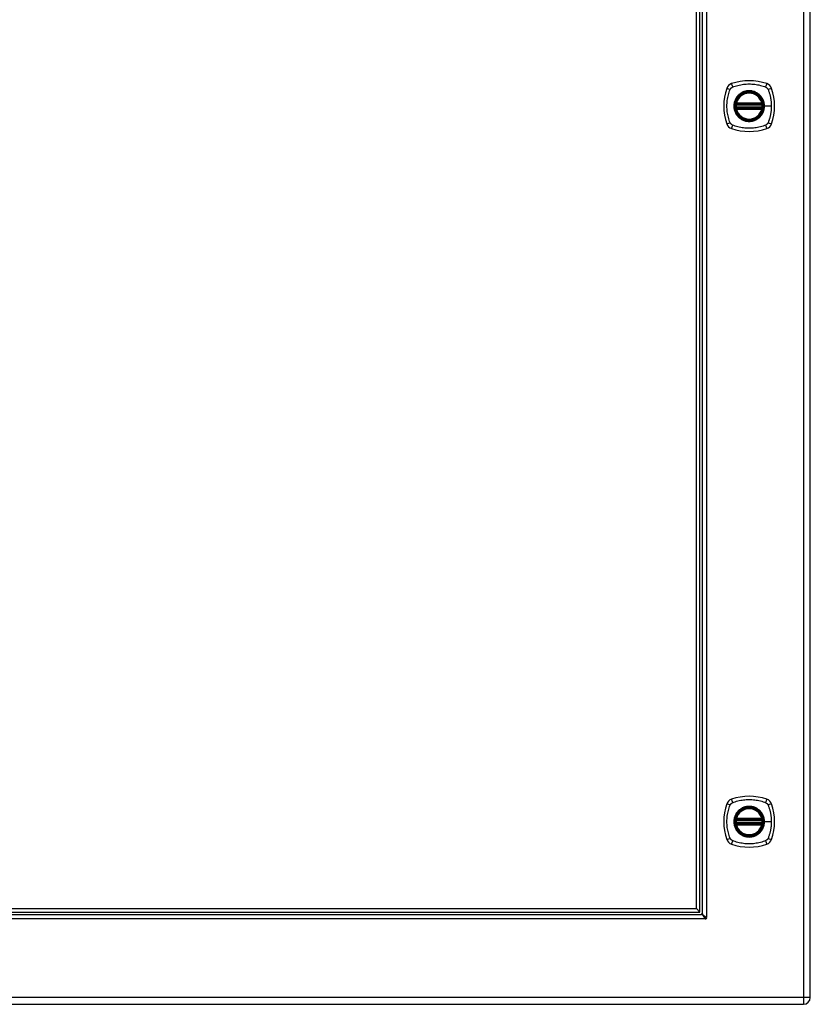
# Model space of a CAD drawing. Header units: inches. Extents: x 5 to 161, y 9 to 87.
# Tile 168 of 195: x 59 to 77, y 21 to 44. Entities that reach past the tile are written whole.
import ezdxf

# ---------------------------------------------------------------- set-up
doc = ezdxf.new("R2010")
doc.units = ezdxf.units.IN
doc.header["$MEASUREMENT"] = 0
doc.layers.add('Visible Edges(ANSI)', color=7, linetype='Continuous', lineweight=25)
doc.layers.add('Visible Tangent Edges(ANSI)', color=7, linetype='Continuous', lineweight=25)

msp = doc.modelspace()

# ---------------------------------------------------------------- linework, layer by layer
at = {"layer": 'Visible Edges(ANSI)'}
for p, q in [((77.355, 21.034), (77.355, 62.515)), ((74.784, 23.021), (74.784, 60.528)), ((74.843, 22.98), (74.843, 60.569)), ((74.705, 23.1), (74.705, 60.449)), ((75.634, 41.814), (76.228, 41.814)), ((76.228, 41.736), (75.634, 41.736)), ((75.638, 41.834), (76.223, 41.834)), ((76.223, 41.716), (75.638, 41.716)), ((75.634, 25.162), (76.228, 25.162)), ((76.228, 25.084), (75.634, 25.084)), ((75.638, 25.182), (76.223, 25.182)), ((76.223, 25.064), (75.638, 25.064)), ((49.486, 22.962), (74.825, 22.962)), ((49.527, 23.021), (74.784, 23.021)), ((49.606, 23.1), (74.705, 23.1)), ((74.705, 23.1), (74.784, 23.021)), ((47.598, 20.873), (77.194, 20.873))]:
    msp.add_line(p, q, dxfattribs=at)
at = {"layer": 'Visible Edges(ANSI)', "flags": 128}
for points in [[(75.622, 41.828), (75.622, 41.828), (75.622, 41.828), (75.622, 41.828), (75.622, 41.827), (75.622, 41.827), (75.622, 41.826), (75.622, 41.826), (75.622, 41.825), (75.622, 41.824), (75.621, 41.823), (75.621, 41.822), (75.621, 41.821), (75.621, 41.82), (75.621, 41.819), (75.621, 41.817), (75.62, 41.816), (75.62, 41.815), (75.62, 41.813), (75.62, 41.812), (75.62, 41.81), (75.62, 41.809), (75.619, 41.807), (75.619, 41.805), (75.619, 41.804)], [(75.619, 41.746), (75.619, 41.745), (75.619, 41.743), (75.62, 41.742), (75.62, 41.74), (75.62, 41.739), (75.62, 41.737), (75.62, 41.736), (75.62, 41.734), (75.621, 41.733), (75.621, 41.732), (75.621, 41.73), (75.621, 41.729), (75.621, 41.728), (75.621, 41.727), (75.622, 41.726), (75.622, 41.725), (75.622, 41.724), (75.622, 41.724), (75.622, 41.723), (75.622, 41.723), (75.622, 41.722), (75.622, 41.722), (75.622, 41.722), (75.622, 41.722)], [(76.242, 41.804), (76.242, 41.805), (76.242, 41.807), (76.242, 41.809), (76.242, 41.81), (76.242, 41.812), (76.241, 41.813), (76.241, 41.815), (76.241, 41.816), (76.241, 41.817), (76.241, 41.819), (76.241, 41.82), (76.24, 41.821), (76.24, 41.822), (76.24, 41.823), (76.24, 41.824), (76.24, 41.825), (76.24, 41.826), (76.239, 41.826), (76.239, 41.827), (76.239, 41.827), (76.239, 41.828), (76.239, 41.828), (76.239, 41.828), (76.239, 41.828)], [(76.239, 41.722), (76.239, 41.722), (76.239, 41.722), (76.239, 41.722), (76.239, 41.723), (76.239, 41.723), (76.239, 41.724), (76.24, 41.724), (76.24, 41.725), (76.24, 41.726), (76.24, 41.727), (76.24, 41.728), (76.24, 41.729), (76.241, 41.73), (76.241, 41.732), (76.241, 41.733), (76.241, 41.734), (76.241, 41.736), (76.241, 41.737), (76.242, 41.739), (76.242, 41.74), (76.242, 41.742), (76.242, 41.743), (76.242, 41.745), (76.242, 41.746)], [(75.622, 25.176), (75.622, 25.176), (75.622, 25.176), (75.622, 25.176), (75.622, 25.175), (75.622, 25.175), (75.622, 25.174), (75.622, 25.174), (75.622, 25.173), (75.622, 25.172), (75.621, 25.171), (75.621, 25.17), (75.621, 25.169), (75.621, 25.168), (75.621, 25.167), (75.621, 25.165), (75.62, 25.164), (75.62, 25.163), (75.62, 25.161), (75.62, 25.16), (75.62, 25.158), (75.62, 25.157), (75.619, 25.155), (75.619, 25.153), (75.619, 25.152)], [(75.619, 25.094), (75.619, 25.093), (75.619, 25.091), (75.62, 25.09), (75.62, 25.088), (75.62, 25.087), (75.62, 25.085), (75.62, 25.084), (75.62, 25.082), (75.621, 25.081), (75.621, 25.08), (75.621, 25.078), (75.621, 25.077), (75.621, 25.076), (75.621, 25.075), (75.622, 25.074), (75.622, 25.073), (75.622, 25.072), (75.622, 25.072), (75.622, 25.071), (75.622, 25.071), (75.622, 25.07), (75.622, 25.07), (75.622, 25.07), (75.622, 25.07)], [(76.242, 25.152), (76.242, 25.153), (76.242, 25.155), (76.242, 25.157), (76.242, 25.158), (76.242, 25.16), (76.241, 25.161), (76.241, 25.163), (76.241, 25.164), (76.241, 25.165), (76.241, 25.167), (76.241, 25.168), (76.24, 25.169), (76.24, 25.17), (76.24, 25.171), (76.24, 25.172), (76.24, 25.173), (76.24, 25.174), (76.239, 25.174), (76.239, 25.175), (76.239, 25.175), (76.239, 25.176), (76.239, 25.176), (76.239, 25.176), (76.239, 25.176)], [(76.239, 25.07), (76.239, 25.07), (76.239, 25.07), (76.239, 25.07), (76.239, 25.071), (76.239, 25.071), (76.239, 25.072), (76.24, 25.072), (76.24, 25.073), (76.24, 25.074), (76.24, 25.075), (76.24, 25.076), (76.24, 25.077), (76.241, 25.078), (76.241, 25.08), (76.241, 25.081), (76.241, 25.082), (76.241, 25.084), (76.241, 25.085), (76.242, 25.087), (76.242, 25.088), (76.242, 25.09), (76.242, 25.091), (76.242, 25.093), (76.242, 25.094)], [(74.903, 22.869), (74.9, 22.875), (74.897, 22.881), (74.894, 22.887), (74.89, 22.893), (74.887, 22.899), (74.884, 22.905), (74.88, 22.911), (74.877, 22.916), (74.874, 22.921), (74.871, 22.926), (74.867, 22.931), (74.864, 22.935), (74.861, 22.939), (74.858, 22.943), (74.854, 22.947), (74.851, 22.95), (74.848, 22.953), (74.845, 22.955), (74.841, 22.957), (74.838, 22.959), (74.835, 22.96), (74.831, 22.961), (74.828, 22.962), (74.825, 22.962)], [(74.843, 22.98), (74.843, 22.977), (74.844, 22.973), (74.844, 22.97), (74.846, 22.967), (74.848, 22.964), (74.85, 22.96), (74.852, 22.957), (74.855, 22.954), (74.858, 22.951), (74.862, 22.947), (74.866, 22.944), (74.87, 22.941), (74.874, 22.937), (74.879, 22.934), (74.884, 22.931), (74.889, 22.928), (74.894, 22.924), (74.9, 22.921), (74.906, 22.918), (74.911, 22.915), (74.917, 22.911), (74.923, 22.908), (74.93, 22.905), (74.936, 22.902)], [(74.907, 22.863), (74.907, 22.863), (74.907, 22.863), (74.907, 22.863), (74.907, 22.864), (74.906, 22.864), (74.906, 22.864), (74.906, 22.864), (74.906, 22.865), (74.906, 22.865), (74.906, 22.865), (74.905, 22.865), (74.905, 22.866), (74.905, 22.866), (74.905, 22.866), (74.904, 22.867), (74.904, 22.867), (74.904, 22.867), (74.904, 22.868), (74.904, 22.868), (74.904, 22.868), (74.904, 22.868), (74.903, 22.869), (74.903, 22.869), (74.903, 22.869)], [(74.936, 22.902), (74.936, 22.901), (74.936, 22.901), (74.936, 22.901), (74.937, 22.901), (74.937, 22.901), (74.937, 22.901), (74.937, 22.901), (74.938, 22.901), (74.938, 22.9), (74.938, 22.9), (74.939, 22.9), (74.939, 22.9), (74.939, 22.899), (74.94, 22.899), (74.94, 22.899), (74.94, 22.899), (74.94, 22.899), (74.941, 22.899), (74.941, 22.898), (74.941, 22.898), (74.941, 22.898), (74.941, 22.898), (74.942, 22.898), (74.942, 22.898)]]:
    msp.add_lwpolyline(points, dxfattribs=at)
at = {"layer": 'Visible Edges(ANSI)'}
for centre, radius in [((75.931, 41.775), 0.32), ((75.931, 41.775), 0.315), ((75.931, 25.123), 0.32), ((75.931, 25.123), 0.315)]:
    msp.add_circle(centre, radius, dxfattribs=at)
for centre, radius, start, end in [((76.62, 41.775), 1.28, 161.2278, 198.7722), ((75.576, 42.13), 0.177, 108.7722, 161.2278), ((75.931, 41.086), 1.28, 71.2278, 108.7722), ((76.285, 42.13), 0.177, 18.7722, 71.2278), ((75.242, 41.775), 1.28, 341.2278, 18.7722), ((75.931, 41.775), 0.313, 13.6344, 166.3656), ((75.931, 41.775), 0.313, 174.7499, 185.2501), ((75.931, 41.775), 0.313, 166.3656, 170.216), ((75.634, 41.826), 0.0118, 170.216, 270), ((75.634, 41.724), 0.0118, 90, 189.784), ((75.931, 41.775), 0.313, 189.784, 193.6344), ((75.638, 41.846), 0.0118, 166.3656, 270), ((75.638, 41.704), 0.0118, 90, 193.6344), ((75.931, 41.775), 0.313, 193.6344, 346.3656), ((76.223, 41.846), 0.0118, 270, 13.6344), ((76.223, 41.704), 0.0118, 346.3656, 90), ((76.228, 41.826), 0.0118, 270, 9.784), ((76.228, 41.724), 0.0118, 350.216, 90), ((75.931, 41.775), 0.313, 9.784, 13.6344), ((75.931, 41.775), 0.313, 346.3656, 350.216), ((75.931, 41.775), 0.313, 354.7499, 5.2501), ((75.576, 41.42), 0.177, 198.7722, 251.2278), ((75.931, 42.464), 1.28, 251.2278, 288.7722), ((76.285, 41.42), 0.177, 288.7722, 341.2278), ((75.931, 24.434), 1.28, 71.2278, 108.7722), ((76.62, 25.123), 1.28, 161.2278, 198.7722), ((75.576, 25.478), 0.177, 108.7722, 161.2278), ((75.931, 25.123), 0.313, 13.6344, 166.3656), ((76.285, 25.478), 0.177, 18.7722, 71.2278), ((75.242, 25.123), 1.28, 341.2278, 18.7722), ((75.931, 25.123), 0.313, 174.7499, 185.2501), ((75.931, 25.123), 0.313, 166.3656, 170.216), ((75.634, 25.174), 0.0118, 170.216, 270), ((75.634, 25.072), 0.0118, 90, 189.784), ((75.931, 25.123), 0.313, 189.784, 193.6344), ((75.638, 25.194), 0.0118, 166.3656, 270), ((75.638, 25.052), 0.0118, 90, 193.6344), ((75.931, 25.123), 0.313, 193.6344, 346.3656), ((76.223, 25.194), 0.0118, 270, 13.6344), ((76.223, 25.052), 0.0118, 346.3656, 90), ((76.228, 25.174), 0.0118, 270, 9.784), ((76.228, 25.072), 0.0118, 350.216, 90), ((75.931, 25.123), 0.313, 9.784, 13.6344), ((75.931, 25.123), 0.313, 346.3656, 350.216), ((75.931, 25.123), 0.313, 354.7499, 5.2501), ((75.576, 24.768), 0.177, 198.7722, 251.2278), ((75.931, 25.812), 1.28, 251.2278, 288.7722), ((76.285, 24.768), 0.177, 288.7722, 341.2278), ((74.793, 23.012), 0.05, 270, 0), ((74.793, 23.012), 0.105, 312.8394, 317.1606), ((74.879, 22.925), 0.031, 288.3354, 342.9462), ((74.921, 22.884), 0.025, 236.132, 33.868), ((77.194, 21.034), 0.161, 270, 0)]:
    msp.add_arc(centre, radius, start, end, dxfattribs=at)
at = {"layer": 'Visible Tangent Edges(ANSI)'}
for p, q in [((77.194, 62.515), (77.194, 21.034)), ((74.942, 60.651), (74.942, 22.898)), ((75.619, 41.804), (75.631, 41.803)), ((75.619, 41.746), (75.631, 41.748)), ((75.628, 41.827), (75.622, 41.828)), ((75.622, 41.722), (75.628, 41.723)), ((75.627, 41.849), (75.638, 41.846)), ((75.638, 41.704), (75.627, 41.701)), ((75.631, 41.803), (76.231, 41.803)), ((76.231, 41.748), (75.631, 41.748)), ((75.634, 41.814), (75.634, 41.825)), ((75.634, 41.726), (75.634, 41.736)), ((75.638, 41.834), (75.638, 41.846)), ((76.223, 41.846), (75.638, 41.846)), ((75.638, 41.824), (75.638, 41.834)), ((75.638, 41.824), (76.223, 41.824)), ((75.638, 41.716), (75.638, 41.726)), ((76.223, 41.726), (75.638, 41.726)), ((75.638, 41.704), (75.638, 41.716)), ((75.638, 41.704), (76.223, 41.704)), ((76.223, 41.846), (76.235, 41.849)), ((76.223, 41.846), (76.223, 41.834)), ((76.223, 41.834), (76.223, 41.824)), ((76.223, 41.726), (76.223, 41.716)), ((76.223, 41.716), (76.223, 41.704)), ((76.235, 41.701), (76.223, 41.704)), ((76.228, 41.825), (76.228, 41.814)), ((76.228, 41.736), (76.228, 41.726)), ((76.231, 41.803), (76.242, 41.804)), ((76.231, 41.748), (76.242, 41.746)), ((76.239, 41.828), (76.233, 41.827)), ((76.233, 41.723), (76.239, 41.722)), ((76.283, 41.775), (76.288, 41.775)), ((76.447, 41.775), (76.288, 41.775)), ((75.619, 25.152), (75.631, 25.151)), ((75.619, 25.094), (75.631, 25.096)), ((75.628, 25.175), (75.622, 25.176)), ((75.622, 25.07), (75.628, 25.071)), ((75.627, 25.197), (75.638, 25.194)), ((75.638, 25.052), (75.627, 25.049)), ((75.631, 25.151), (76.231, 25.151)), ((76.231, 25.096), (75.631, 25.096)), ((75.634, 25.162), (75.634, 25.173)), ((75.634, 25.074), (75.634, 25.084)), ((75.638, 25.182), (75.638, 25.194)), ((76.223, 25.194), (75.638, 25.194)), ((75.638, 25.172), (75.638, 25.182)), ((75.638, 25.172), (76.223, 25.172)), ((75.638, 25.064), (75.638, 25.074)), ((76.223, 25.074), (75.638, 25.074)), ((75.638, 25.052), (75.638, 25.064)), ((75.638, 25.052), (76.223, 25.052)), ((76.223, 25.194), (76.235, 25.197)), ((76.223, 25.194), (76.223, 25.182)), ((76.223, 25.182), (76.223, 25.172)), ((76.223, 25.074), (76.223, 25.064)), ((76.223, 25.064), (76.223, 25.052)), ((76.235, 25.049), (76.223, 25.052)), ((76.228, 25.173), (76.228, 25.162)), ((76.228, 25.084), (76.228, 25.074)), ((76.231, 25.151), (76.242, 25.152)), ((76.231, 25.096), (76.242, 25.094)), ((76.239, 25.176), (76.233, 25.175)), ((76.233, 25.071), (76.239, 25.07)), ((76.283, 25.123), (76.288, 25.123)), ((76.447, 25.123), (76.288, 25.123)), ((74.907, 22.863), (49.403, 22.863)), ((77.194, 21.034), (47.598, 21.034)), ((77.194, 21.034), (77.194, 20.873)), ((77.355, 21.034), (77.194, 21.034))]:
    msp.add_line(p, q, dxfattribs=at)
at = {"layer": 'Visible Tangent Edges(ANSI)', "flags": 128}
for points in [[(75.491, 41.386), (75.477, 41.42), (75.467, 41.451), (75.457, 41.482), (75.448, 41.514), (75.44, 41.546), (75.434, 41.578), (75.428, 41.611), (75.423, 41.643), (75.419, 41.676), (75.416, 41.709), (75.415, 41.742), (75.414, 41.775), (75.415, 41.808), (75.416, 41.841), (75.419, 41.874), (75.423, 41.907), (75.428, 41.939), (75.433, 41.972), (75.44, 42.004), (75.448, 42.036), (75.457, 42.068), (75.467, 42.099), (75.477, 42.13), (75.491, 42.164)], [(75.491, 42.164), (75.492, 42.166), (75.494, 42.169), (75.495, 42.172), (75.497, 42.175), (75.498, 42.177), (75.5, 42.18), (75.502, 42.182), (75.504, 42.185), (75.506, 42.187), (75.508, 42.189), (75.51, 42.192), (75.512, 42.194), (75.514, 42.196), (75.516, 42.198), (75.519, 42.2), (75.521, 42.202), (75.524, 42.204), (75.526, 42.206), (75.529, 42.207), (75.531, 42.209), (75.534, 42.211), (75.537, 42.212), (75.539, 42.214), (75.542, 42.215)], [(75.542, 42.215), (75.576, 42.229), (75.607, 42.239), (75.638, 42.249), (75.67, 42.258), (75.702, 42.265), (75.734, 42.272), (75.766, 42.278), (75.799, 42.283), (75.832, 42.287), (75.865, 42.289), (75.898, 42.291), (75.931, 42.292), (75.964, 42.291), (75.997, 42.289), (76.029, 42.287), (76.062, 42.283), (76.095, 42.278), (76.127, 42.272), (76.16, 42.266), (76.192, 42.258), (76.223, 42.249), (76.255, 42.239), (76.286, 42.229), (76.319, 42.215)], [(76.319, 42.215), (76.321, 42.214), (76.322, 42.214), (76.323, 42.213), (76.325, 42.212), (76.326, 42.211), (76.328, 42.211), (76.329, 42.21), (76.33, 42.209), (76.331, 42.208), (76.333, 42.207), (76.334, 42.207), (76.335, 42.206), (76.337, 42.205), (76.338, 42.204), (76.339, 42.203), (76.34, 42.202), (76.341, 42.201), (76.343, 42.2), (76.344, 42.199), (76.345, 42.198), (76.346, 42.197), (76.347, 42.196), (76.348, 42.195), (76.349, 42.194)], [(76.349, 42.194), (76.351, 42.193), (76.352, 42.192), (76.353, 42.191), (76.354, 42.189), (76.355, 42.188), (76.356, 42.187), (76.357, 42.186), (76.358, 42.185), (76.359, 42.183), (76.36, 42.182), (76.36, 42.181), (76.361, 42.18), (76.362, 42.178), (76.363, 42.177), (76.364, 42.176), (76.365, 42.175), (76.366, 42.173), (76.366, 42.172), (76.367, 42.171), (76.368, 42.169), (76.369, 42.168), (76.369, 42.166), (76.37, 42.165), (76.371, 42.164)], [(76.371, 42.164), (76.379, 42.146), (76.384, 42.13), (76.39, 42.115), (76.395, 42.099), (76.4, 42.083), (76.405, 42.068), (76.409, 42.052), (76.413, 42.036), (76.417, 42.02), (76.421, 42.004), (76.425, 41.988), (76.428, 41.972), (76.431, 41.956), (76.434, 41.939), (76.436, 41.923), (76.439, 41.907), (76.441, 41.89), (76.442, 41.874), (76.444, 41.858), (76.445, 41.841), (76.446, 41.825), (76.447, 41.808), (76.447, 41.792), (76.447, 41.775)], [(75.656, 42.003), (75.643, 41.987), (75.632, 41.97), (75.621, 41.952), (75.611, 41.934), (75.603, 41.915), (75.595, 41.896), (75.589, 41.876), (75.583, 41.857), (75.579, 41.836), (75.576, 41.816), (75.574, 41.796), (75.574, 41.775), (75.574, 41.754), (75.576, 41.734), (75.579, 41.714), (75.583, 41.693), (75.589, 41.673), (75.595, 41.654), (75.603, 41.635), (75.611, 41.616), (75.621, 41.598), (75.632, 41.58), (75.643, 41.564), (75.656, 41.548)], [(76.283, 41.775), (76.271, 41.684), (76.236, 41.599), (76.18, 41.526), (76.107, 41.47), (76.022, 41.435), (75.93, 41.423), (75.839, 41.435), (75.754, 41.47), (75.681, 41.526), (75.626, 41.599), (75.591, 41.684), (75.579, 41.775), (75.591, 41.867), (75.626, 41.952), (75.682, 42.024), (75.754, 42.08), (75.84, 42.115), (75.931, 42.127), (76.022, 42.115), (76.107, 42.08), (76.18, 42.024), (76.236, 41.951), (76.271, 41.866), (76.283, 41.775)], [(75.703, 42.05), (75.701, 42.048), (75.699, 42.046), (75.697, 42.044), (75.695, 42.042), (75.693, 42.041), (75.691, 42.039), (75.689, 42.037), (75.687, 42.035), (75.685, 42.033), (75.683, 42.031), (75.681, 42.029), (75.679, 42.027), (75.677, 42.025), (75.675, 42.023), (75.673, 42.021), (75.671, 42.019), (75.669, 42.017), (75.667, 42.015), (75.665, 42.013), (75.663, 42.011), (75.662, 42.009), (75.66, 42.007), (75.658, 42.005), (75.656, 42.003)], [(76.158, 42.05), (76.142, 42.062), (76.125, 42.074), (76.108, 42.085), (76.09, 42.094), (76.071, 42.103), (76.052, 42.111), (76.032, 42.117), (76.012, 42.122), (75.992, 42.127), (75.972, 42.13), (75.951, 42.131), (75.931, 42.132), (75.91, 42.131), (75.889, 42.13), (75.869, 42.127), (75.849, 42.122), (75.829, 42.117), (75.809, 42.111), (75.79, 42.103), (75.772, 42.094), (75.754, 42.085), (75.736, 42.074), (75.719, 42.062), (75.703, 42.05)], [(76.205, 42.003), (76.204, 42.005), (76.202, 42.007), (76.2, 42.009), (76.198, 42.011), (76.196, 42.013), (76.194, 42.015), (76.193, 42.017), (76.191, 42.019), (76.189, 42.021), (76.187, 42.023), (76.185, 42.025), (76.183, 42.027), (76.181, 42.029), (76.179, 42.031), (76.177, 42.033), (76.175, 42.035), (76.173, 42.037), (76.171, 42.039), (76.169, 42.041), (76.167, 42.042), (76.165, 42.044), (76.163, 42.046), (76.16, 42.048), (76.158, 42.05)], [(76.288, 41.775), (76.287, 41.785), (76.287, 41.796), (76.286, 41.806), (76.285, 41.816), (76.284, 41.826), (76.282, 41.837), (76.28, 41.847), (76.278, 41.857), (76.276, 41.867), (76.273, 41.877), (76.27, 41.886), (76.266, 41.896), (76.263, 41.906), (76.259, 41.915), (76.255, 41.925), (76.25, 41.934), (76.245, 41.943), (76.24, 41.952), (76.235, 41.961), (76.23, 41.97), (76.224, 41.978), (76.218, 41.986), (76.212, 41.995), (76.205, 42.003)], [(75.627, 41.849), (75.626, 41.848), (75.626, 41.847), (75.626, 41.846), (75.626, 41.845), (75.626, 41.844), (75.626, 41.843), (75.626, 41.842), (75.625, 41.841), (75.625, 41.84), (75.625, 41.839), (75.625, 41.838), (75.625, 41.838), (75.626, 41.837), (75.626, 41.836), (75.626, 41.835), (75.626, 41.834), (75.626, 41.833), (75.626, 41.832), (75.627, 41.831), (75.627, 41.83), (75.627, 41.83), (75.627, 41.829), (75.628, 41.828), (75.628, 41.827)], [(75.628, 41.723), (75.628, 41.722), (75.627, 41.721), (75.627, 41.721), (75.627, 41.72), (75.627, 41.719), (75.626, 41.718), (75.626, 41.717), (75.626, 41.716), (75.626, 41.715), (75.626, 41.715), (75.626, 41.714), (75.625, 41.713), (75.625, 41.712), (75.625, 41.711), (75.625, 41.71), (75.625, 41.709), (75.626, 41.708), (75.626, 41.707), (75.626, 41.706), (75.626, 41.705), (75.626, 41.704), (75.626, 41.703), (75.626, 41.702), (75.627, 41.701)], [(75.628, 41.827), (75.628, 41.827), (75.629, 41.827), (75.629, 41.827), (75.629, 41.827), (75.629, 41.826), (75.629, 41.826), (75.63, 41.826), (75.63, 41.826), (75.63, 41.826), (75.63, 41.826), (75.631, 41.826), (75.631, 41.826), (75.631, 41.825), (75.631, 41.825), (75.632, 41.825), (75.632, 41.825), (75.632, 41.825), (75.632, 41.825), (75.633, 41.825), (75.633, 41.825), (75.633, 41.825), (75.633, 41.825), (75.634, 41.825), (75.634, 41.825)], [(75.634, 41.726), (75.634, 41.726), (75.633, 41.726), (75.633, 41.725), (75.633, 41.725), (75.633, 41.725), (75.632, 41.725), (75.632, 41.725), (75.632, 41.725), (75.632, 41.725), (75.631, 41.725), (75.631, 41.725), (75.631, 41.725), (75.631, 41.724), (75.63, 41.724), (75.63, 41.724), (75.63, 41.724), (75.63, 41.724), (75.629, 41.724), (75.629, 41.724), (75.629, 41.724), (75.629, 41.723), (75.629, 41.723), (75.628, 41.723), (75.628, 41.723)], [(75.631, 41.803), (75.631, 41.803), (75.631, 41.804), (75.631, 41.805), (75.631, 41.806), (75.632, 41.806), (75.632, 41.807), (75.632, 41.808), (75.632, 41.809), (75.632, 41.809), (75.632, 41.81), (75.633, 41.81), (75.633, 41.811), (75.633, 41.812), (75.633, 41.812), (75.633, 41.812), (75.633, 41.813), (75.634, 41.813), (75.634, 41.814), (75.634, 41.814), (75.634, 41.814), (75.634, 41.814), (75.634, 41.814), (75.634, 41.814), (75.634, 41.814)], [(75.634, 41.736), (75.634, 41.736), (75.634, 41.736), (75.634, 41.736), (75.634, 41.736), (75.634, 41.736), (75.634, 41.737), (75.634, 41.737), (75.633, 41.737), (75.633, 41.738), (75.633, 41.738), (75.633, 41.739), (75.633, 41.739), (75.633, 41.74), (75.632, 41.74), (75.632, 41.741), (75.632, 41.742), (75.632, 41.742), (75.632, 41.743), (75.632, 41.744), (75.631, 41.744), (75.631, 41.745), (75.631, 41.746), (75.631, 41.747), (75.631, 41.748)], [(75.634, 41.825), (75.634, 41.825), (75.634, 41.825), (75.634, 41.824), (75.635, 41.824), (75.635, 41.824), (75.635, 41.824), (75.635, 41.824), (75.635, 41.824), (75.635, 41.824), (75.636, 41.824), (75.636, 41.824), (75.636, 41.824), (75.636, 41.824), (75.636, 41.824), (75.636, 41.824), (75.637, 41.824), (75.637, 41.824), (75.637, 41.824), (75.637, 41.824), (75.637, 41.824), (75.638, 41.824), (75.638, 41.824), (75.638, 41.824), (75.638, 41.824)], [(75.638, 41.726), (75.638, 41.726), (75.638, 41.726), (75.638, 41.726), (75.637, 41.726), (75.637, 41.726), (75.637, 41.726), (75.637, 41.726), (75.637, 41.726), (75.636, 41.726), (75.636, 41.726), (75.636, 41.726), (75.636, 41.726), (75.636, 41.726), (75.636, 41.726), (75.635, 41.726), (75.635, 41.726), (75.635, 41.726), (75.635, 41.726), (75.635, 41.726), (75.635, 41.726), (75.634, 41.726), (75.634, 41.726), (75.634, 41.726), (75.634, 41.726)], [(76.205, 41.548), (76.212, 41.556), (76.218, 41.564), (76.224, 41.572), (76.23, 41.581), (76.235, 41.589), (76.241, 41.598), (76.246, 41.607), (76.25, 41.616), (76.255, 41.626), (76.259, 41.635), (76.263, 41.644), (76.266, 41.654), (76.27, 41.664), (76.273, 41.674), (76.276, 41.683), (76.278, 41.693), (76.28, 41.704), (76.282, 41.714), (76.284, 41.724), (76.285, 41.734), (76.286, 41.744), (76.287, 41.755), (76.287, 41.765), (76.288, 41.775)], [(76.223, 41.824), (76.224, 41.824), (76.224, 41.824), (76.224, 41.824), (76.224, 41.824), (76.224, 41.824), (76.224, 41.824), (76.225, 41.824), (76.225, 41.824), (76.225, 41.824), (76.225, 41.824), (76.225, 41.824), (76.225, 41.824), (76.226, 41.824), (76.226, 41.824), (76.226, 41.824), (76.226, 41.824), (76.226, 41.824), (76.227, 41.824), (76.227, 41.824), (76.227, 41.824), (76.227, 41.824), (76.227, 41.825), (76.227, 41.825), (76.228, 41.825)], [(76.228, 41.726), (76.227, 41.726), (76.227, 41.726), (76.227, 41.726), (76.227, 41.726), (76.227, 41.726), (76.227, 41.726), (76.226, 41.726), (76.226, 41.726), (76.226, 41.726), (76.226, 41.726), (76.226, 41.726), (76.225, 41.726), (76.225, 41.726), (76.225, 41.726), (76.225, 41.726), (76.225, 41.726), (76.225, 41.726), (76.224, 41.726), (76.224, 41.726), (76.224, 41.726), (76.224, 41.726), (76.224, 41.726), (76.224, 41.726), (76.223, 41.726)], [(76.228, 41.825), (76.228, 41.825), (76.228, 41.825), (76.228, 41.825), (76.229, 41.825), (76.229, 41.825), (76.229, 41.825), (76.229, 41.825), (76.23, 41.825), (76.23, 41.825), (76.23, 41.825), (76.23, 41.825), (76.231, 41.826), (76.231, 41.826), (76.231, 41.826), (76.231, 41.826), (76.232, 41.826), (76.232, 41.826), (76.232, 41.826), (76.232, 41.826), (76.232, 41.827), (76.233, 41.827), (76.233, 41.827), (76.233, 41.827), (76.233, 41.827)], [(76.228, 41.814), (76.228, 41.814), (76.228, 41.814), (76.228, 41.814), (76.228, 41.814), (76.228, 41.814), (76.228, 41.814), (76.228, 41.813), (76.228, 41.813), (76.228, 41.812), (76.228, 41.812), (76.228, 41.812), (76.229, 41.811), (76.229, 41.81), (76.229, 41.81), (76.229, 41.809), (76.229, 41.809), (76.23, 41.808), (76.23, 41.807), (76.23, 41.806), (76.23, 41.806), (76.23, 41.805), (76.23, 41.804), (76.231, 41.803), (76.231, 41.803)], [(76.231, 41.748), (76.231, 41.747), (76.23, 41.746), (76.23, 41.745), (76.23, 41.744), (76.23, 41.744), (76.23, 41.743), (76.23, 41.742), (76.229, 41.742), (76.229, 41.741), (76.229, 41.74), (76.229, 41.74), (76.229, 41.739), (76.228, 41.739), (76.228, 41.738), (76.228, 41.738), (76.228, 41.737), (76.228, 41.737), (76.228, 41.737), (76.228, 41.736), (76.228, 41.736), (76.228, 41.736), (76.228, 41.736), (76.228, 41.736), (76.228, 41.736)], [(76.233, 41.723), (76.233, 41.723), (76.233, 41.723), (76.233, 41.723), (76.232, 41.724), (76.232, 41.724), (76.232, 41.724), (76.232, 41.724), (76.232, 41.724), (76.231, 41.724), (76.231, 41.724), (76.231, 41.724), (76.231, 41.725), (76.23, 41.725), (76.23, 41.725), (76.23, 41.725), (76.23, 41.725), (76.229, 41.725), (76.229, 41.725), (76.229, 41.725), (76.229, 41.725), (76.228, 41.725), (76.228, 41.726), (76.228, 41.726), (76.228, 41.726)], [(76.233, 41.827), (76.234, 41.828), (76.234, 41.829), (76.234, 41.83), (76.235, 41.83), (76.235, 41.831), (76.235, 41.832), (76.235, 41.833), (76.236, 41.834), (76.236, 41.835), (76.236, 41.836), (76.236, 41.837), (76.236, 41.838), (76.236, 41.838), (76.236, 41.839), (76.236, 41.84), (76.236, 41.841), (76.236, 41.842), (76.236, 41.843), (76.236, 41.844), (76.236, 41.845), (76.235, 41.846), (76.235, 41.847), (76.235, 41.848), (76.235, 41.849)], [(76.235, 41.701), (76.235, 41.702), (76.235, 41.703), (76.235, 41.704), (76.236, 41.705), (76.236, 41.706), (76.236, 41.707), (76.236, 41.708), (76.236, 41.709), (76.236, 41.71), (76.236, 41.711), (76.236, 41.712), (76.236, 41.713), (76.236, 41.714), (76.236, 41.715), (76.236, 41.715), (76.236, 41.716), (76.235, 41.717), (76.235, 41.718), (76.235, 41.719), (76.235, 41.72), (76.234, 41.721), (76.234, 41.721), (76.234, 41.722), (76.233, 41.723)], [(76.447, 41.775), (76.447, 41.759), (76.447, 41.742), (76.446, 41.726), (76.445, 41.709), (76.444, 41.693), (76.442, 41.676), (76.441, 41.66), (76.439, 41.643), (76.436, 41.627), (76.434, 41.611), (76.431, 41.595), (76.428, 41.578), (76.425, 41.562), (76.421, 41.546), (76.417, 41.53), (76.413, 41.514), (76.409, 41.498), (76.405, 41.482), (76.4, 41.467), (76.395, 41.451), (76.39, 41.436), (76.384, 41.42), (76.379, 41.405), (76.371, 41.386)], [(75.656, 41.548), (75.658, 41.545), (75.66, 41.543), (75.662, 41.541), (75.663, 41.539), (75.665, 41.537), (75.667, 41.535), (75.669, 41.533), (75.671, 41.531), (75.673, 41.529), (75.675, 41.527), (75.677, 41.525), (75.679, 41.523), (75.681, 41.521), (75.683, 41.519), (75.685, 41.517), (75.687, 41.515), (75.689, 41.513), (75.691, 41.511), (75.693, 41.51), (75.695, 41.508), (75.697, 41.506), (75.699, 41.504), (75.701, 41.502), (75.703, 41.5)], [(75.703, 41.5), (75.719, 41.488), (75.736, 41.476), (75.754, 41.465), (75.772, 41.456), (75.791, 41.447), (75.81, 41.439), (75.829, 41.433), (75.849, 41.428), (75.869, 41.424), (75.89, 41.421), (75.91, 41.419), (75.931, 41.418), (75.951, 41.419), (75.972, 41.421), (75.992, 41.424), (76.012, 41.428), (76.032, 41.433), (76.052, 41.439), (76.071, 41.447), (76.09, 41.456), (76.108, 41.465), (76.125, 41.476), (76.142, 41.488), (76.158, 41.5)], [(76.158, 41.5), (76.16, 41.502), (76.163, 41.504), (76.165, 41.506), (76.167, 41.508), (76.169, 41.51), (76.171, 41.511), (76.173, 41.513), (76.175, 41.515), (76.177, 41.517), (76.179, 41.519), (76.181, 41.521), (76.183, 41.523), (76.185, 41.525), (76.187, 41.527), (76.189, 41.529), (76.191, 41.531), (76.193, 41.533), (76.194, 41.535), (76.196, 41.537), (76.198, 41.539), (76.2, 41.541), (76.202, 41.543), (76.204, 41.545), (76.205, 41.548)], [(75.542, 41.335), (75.539, 41.336), (75.537, 41.338), (75.534, 41.339), (75.531, 41.341), (75.529, 41.343), (75.526, 41.344), (75.524, 41.346), (75.521, 41.348), (75.519, 41.35), (75.517, 41.352), (75.514, 41.354), (75.512, 41.356), (75.51, 41.358), (75.508, 41.361), (75.506, 41.363), (75.504, 41.365), (75.502, 41.368), (75.5, 41.37), (75.498, 41.373), (75.497, 41.376), (75.495, 41.378), (75.494, 41.381), (75.492, 41.384), (75.491, 41.386)], [(76.319, 41.335), (76.286, 41.321), (76.255, 41.311), (76.223, 41.301), (76.192, 41.292), (76.16, 41.285), (76.127, 41.278), (76.095, 41.272), (76.062, 41.267), (76.029, 41.263), (75.997, 41.261), (75.964, 41.259), (75.931, 41.258), (75.898, 41.259), (75.865, 41.261), (75.832, 41.263), (75.799, 41.267), (75.766, 41.272), (75.734, 41.278), (75.702, 41.285), (75.67, 41.292), (75.638, 41.301), (75.607, 41.311), (75.576, 41.321), (75.542, 41.335)], [(76.371, 41.386), (76.369, 41.384), (76.368, 41.381), (76.366, 41.378), (76.365, 41.376), (76.363, 41.373), (76.361, 41.37), (76.36, 41.368), (76.358, 41.366), (76.356, 41.363), (76.354, 41.361), (76.352, 41.359), (76.35, 41.356), (76.347, 41.354), (76.345, 41.352), (76.343, 41.35), (76.34, 41.348), (76.338, 41.346), (76.335, 41.344), (76.333, 41.343), (76.33, 41.341), (76.328, 41.339), (76.325, 41.338), (76.322, 41.336), (76.319, 41.335)], [(75.491, 24.734), (75.477, 24.768), (75.467, 24.799), (75.457, 24.83), (75.448, 24.862), (75.44, 24.894), (75.434, 24.926), (75.428, 24.959), (75.423, 24.991), (75.419, 25.024), (75.416, 25.057), (75.415, 25.09), (75.414, 25.123), (75.415, 25.156), (75.416, 25.189), (75.419, 25.222), (75.423, 25.255), (75.428, 25.287), (75.433, 25.32), (75.44, 25.352), (75.448, 25.384), (75.457, 25.416), (75.467, 25.447), (75.477, 25.478), (75.491, 25.512)], [(75.491, 25.512), (75.492, 25.514), (75.494, 25.517), (75.495, 25.52), (75.497, 25.523), (75.498, 25.525), (75.5, 25.528), (75.502, 25.53), (75.504, 25.533), (75.506, 25.535), (75.508, 25.537), (75.51, 25.54), (75.512, 25.542), (75.514, 25.544), (75.516, 25.546), (75.519, 25.548), (75.521, 25.55), (75.524, 25.552), (75.526, 25.554), (75.529, 25.555), (75.531, 25.557), (75.534, 25.559), (75.537, 25.56), (75.539, 25.562), (75.542, 25.563)], [(75.542, 25.563), (75.576, 25.577), (75.607, 25.587), (75.638, 25.597), (75.67, 25.606), (75.702, 25.613), (75.734, 25.62), (75.766, 25.626), (75.799, 25.631), (75.832, 25.635), (75.865, 25.637), (75.898, 25.639), (75.931, 25.64), (75.964, 25.639), (75.997, 25.637), (76.029, 25.635), (76.062, 25.631), (76.095, 25.626), (76.127, 25.62), (76.16, 25.614), (76.192, 25.606), (76.223, 25.597), (76.255, 25.587), (76.286, 25.577), (76.319, 25.563)], [(76.283, 25.123), (76.271, 25.032), (76.236, 24.947), (76.18, 24.874), (76.107, 24.818), (76.022, 24.783), (75.93, 24.771), (75.839, 24.783), (75.754, 24.818), (75.681, 24.874), (75.626, 24.947), (75.591, 25.032), (75.579, 25.123), (75.591, 25.215), (75.626, 25.3), (75.682, 25.372), (75.754, 25.428), (75.84, 25.463), (75.931, 25.475), (76.022, 25.463), (76.107, 25.428), (76.18, 25.372), (76.236, 25.299), (76.271, 25.214), (76.283, 25.123)], [(76.158, 25.398), (76.142, 25.41), (76.125, 25.422), (76.108, 25.433), (76.09, 25.442), (76.071, 25.451), (76.052, 25.459), (76.032, 25.465), (76.012, 25.47), (75.992, 25.475), (75.972, 25.478), (75.951, 25.479), (75.931, 25.48), (75.91, 25.479), (75.889, 25.478), (75.869, 25.475), (75.849, 25.47), (75.829, 25.465), (75.809, 25.459), (75.79, 25.451), (75.772, 25.442), (75.754, 25.433), (75.736, 25.422), (75.719, 25.41), (75.703, 25.398)], [(76.319, 25.563), (76.321, 25.562), (76.322, 25.562), (76.323, 25.561), (76.325, 25.56), (76.326, 25.559), (76.328, 25.559), (76.329, 25.558), (76.33, 25.557), (76.331, 25.556), (76.333, 25.555), (76.334, 25.555), (76.335, 25.554), (76.337, 25.553), (76.338, 25.552), (76.339, 25.551), (76.34, 25.55), (76.341, 25.549), (76.343, 25.548), (76.344, 25.547), (76.345, 25.546), (76.346, 25.545), (76.347, 25.544), (76.348, 25.543), (76.349, 25.542)], [(76.349, 25.542), (76.351, 25.541), (76.352, 25.54), (76.353, 25.539), (76.354, 25.537), (76.355, 25.536), (76.356, 25.535), (76.357, 25.534), (76.358, 25.533), (76.359, 25.531), (76.36, 25.53), (76.36, 25.529), (76.361, 25.528), (76.362, 25.526), (76.363, 25.525), (76.364, 25.524), (76.365, 25.523), (76.366, 25.521), (76.366, 25.52), (76.367, 25.519), (76.368, 25.517), (76.369, 25.516), (76.369, 25.514), (76.37, 25.513), (76.371, 25.512)], [(76.371, 25.512), (76.379, 25.494), (76.384, 25.478), (76.39, 25.463), (76.395, 25.447), (76.4, 25.431), (76.405, 25.416), (76.409, 25.4), (76.413, 25.384), (76.417, 25.368), (76.421, 25.352), (76.425, 25.336), (76.428, 25.32), (76.431, 25.304), (76.434, 25.287), (76.436, 25.271), (76.439, 25.255), (76.441, 25.238), (76.442, 25.222), (76.444, 25.206), (76.445, 25.189), (76.446, 25.173), (76.447, 25.156), (76.447, 25.14), (76.447, 25.123)], [(75.656, 25.351), (75.643, 25.335), (75.632, 25.318), (75.621, 25.3), (75.611, 25.282), (75.603, 25.263), (75.595, 25.244), (75.589, 25.224), (75.583, 25.205), (75.579, 25.184), (75.576, 25.164), (75.574, 25.144), (75.574, 25.123), (75.574, 25.102), (75.576, 25.082), (75.579, 25.062), (75.583, 25.041), (75.589, 25.021), (75.595, 25.002), (75.603, 24.983), (75.611, 24.964), (75.621, 24.946), (75.632, 24.928), (75.643, 24.912), (75.656, 24.896)], [(75.703, 25.398), (75.701, 25.396), (75.699, 25.394), (75.697, 25.392), (75.695, 25.39), (75.693, 25.389), (75.691, 25.387), (75.689, 25.385), (75.687, 25.383), (75.685, 25.381), (75.683, 25.379), (75.681, 25.377), (75.679, 25.375), (75.677, 25.373), (75.675, 25.371), (75.673, 25.369), (75.671, 25.367), (75.669, 25.365), (75.667, 25.363), (75.665, 25.361), (75.663, 25.359), (75.662, 25.357), (75.66, 25.355), (75.658, 25.353), (75.656, 25.351)], [(76.205, 25.351), (76.204, 25.353), (76.202, 25.355), (76.2, 25.357), (76.198, 25.359), (76.196, 25.361), (76.194, 25.363), (76.193, 25.365), (76.191, 25.367), (76.189, 25.369), (76.187, 25.371), (76.185, 25.373), (76.183, 25.375), (76.181, 25.377), (76.179, 25.379), (76.177, 25.381), (76.175, 25.383), (76.173, 25.385), (76.171, 25.387), (76.169, 25.389), (76.167, 25.39), (76.165, 25.392), (76.163, 25.394), (76.16, 25.396), (76.158, 25.398)], [(76.288, 25.123), (76.287, 25.133), (76.287, 25.144), (76.286, 25.154), (76.285, 25.164), (76.284, 25.174), (76.282, 25.185), (76.28, 25.195), (76.278, 25.205), (76.276, 25.215), (76.273, 25.225), (76.27, 25.234), (76.266, 25.244), (76.263, 25.254), (76.259, 25.263), (76.255, 25.273), (76.25, 25.282), (76.245, 25.291), (76.24, 25.3), (76.235, 25.309), (76.23, 25.318), (76.224, 25.326), (76.218, 25.334), (76.212, 25.343), (76.205, 25.351)], [(75.627, 25.197), (75.626, 25.196), (75.626, 25.195), (75.626, 25.194), (75.626, 25.193), (75.626, 25.192), (75.626, 25.191), (75.626, 25.19), (75.625, 25.189), (75.625, 25.188), (75.625, 25.187), (75.625, 25.186), (75.625, 25.186), (75.626, 25.185), (75.626, 25.184), (75.626, 25.183), (75.626, 25.182), (75.626, 25.181), (75.626, 25.18), (75.627, 25.179), (75.627, 25.178), (75.627, 25.178), (75.627, 25.177), (75.628, 25.176), (75.628, 25.175)], [(75.628, 25.071), (75.628, 25.07), (75.627, 25.069), (75.627, 25.069), (75.627, 25.068), (75.627, 25.067), (75.626, 25.066), (75.626, 25.065), (75.626, 25.064), (75.626, 25.063), (75.626, 25.063), (75.626, 25.062), (75.625, 25.061), (75.625, 25.06), (75.625, 25.059), (75.625, 25.058), (75.625, 25.057), (75.626, 25.056), (75.626, 25.055), (75.626, 25.054), (75.626, 25.053), (75.626, 25.052), (75.626, 25.051), (75.626, 25.05), (75.627, 25.049)], [(75.628, 25.175), (75.628, 25.175), (75.629, 25.175), (75.629, 25.175), (75.629, 25.175), (75.629, 25.174), (75.629, 25.174), (75.63, 25.174), (75.63, 25.174), (75.63, 25.174), (75.63, 25.174), (75.631, 25.174), (75.631, 25.174), (75.631, 25.173), (75.631, 25.173), (75.632, 25.173), (75.632, 25.173), (75.632, 25.173), (75.632, 25.173), (75.633, 25.173), (75.633, 25.173), (75.633, 25.173), (75.633, 25.173), (75.634, 25.173), (75.634, 25.173)], [(75.634, 25.074), (75.634, 25.074), (75.633, 25.074), (75.633, 25.073), (75.633, 25.073), (75.633, 25.073), (75.632, 25.073), (75.632, 25.073), (75.632, 25.073), (75.632, 25.073), (75.631, 25.073), (75.631, 25.073), (75.631, 25.073), (75.631, 25.072), (75.63, 25.072), (75.63, 25.072), (75.63, 25.072), (75.63, 25.072), (75.629, 25.072), (75.629, 25.072), (75.629, 25.072), (75.629, 25.071), (75.629, 25.071), (75.628, 25.071), (75.628, 25.071)], [(75.631, 25.151), (75.631, 25.151), (75.631, 25.152), (75.631, 25.153), (75.631, 25.154), (75.632, 25.154), (75.632, 25.155), (75.632, 25.156), (75.632, 25.157), (75.632, 25.157), (75.632, 25.158), (75.633, 25.158), (75.633, 25.159), (75.633, 25.16), (75.633, 25.16), (75.633, 25.16), (75.633, 25.161), (75.634, 25.161), (75.634, 25.162), (75.634, 25.162), (75.634, 25.162), (75.634, 25.162), (75.634, 25.162), (75.634, 25.162), (75.634, 25.162)], [(75.634, 25.084), (75.634, 25.084), (75.634, 25.084), (75.634, 25.084), (75.634, 25.084), (75.634, 25.084), (75.634, 25.085), (75.634, 25.085), (75.633, 25.085), (75.633, 25.086), (75.633, 25.086), (75.633, 25.087), (75.633, 25.087), (75.633, 25.088), (75.632, 25.088), (75.632, 25.089), (75.632, 25.09), (75.632, 25.09), (75.632, 25.091), (75.632, 25.092), (75.631, 25.092), (75.631, 25.093), (75.631, 25.094), (75.631, 25.095), (75.631, 25.096)], [(75.634, 25.173), (75.634, 25.173), (75.634, 25.173), (75.634, 25.172), (75.635, 25.172), (75.635, 25.172), (75.635, 25.172), (75.635, 25.172), (75.635, 25.172), (75.635, 25.172), (75.636, 25.172), (75.636, 25.172), (75.636, 25.172), (75.636, 25.172), (75.636, 25.172), (75.636, 25.172), (75.637, 25.172), (75.637, 25.172), (75.637, 25.172), (75.637, 25.172), (75.637, 25.172), (75.638, 25.172), (75.638, 25.172), (75.638, 25.172), (75.638, 25.172)], [(75.638, 25.074), (75.638, 25.074), (75.638, 25.074), (75.638, 25.074), (75.637, 25.074), (75.637, 25.074), (75.637, 25.074), (75.637, 25.074), (75.637, 25.074), (75.636, 25.074), (75.636, 25.074), (75.636, 25.074), (75.636, 25.074), (75.636, 25.074), (75.636, 25.074), (75.635, 25.074), (75.635, 25.074), (75.635, 25.074), (75.635, 25.074), (75.635, 25.074), (75.635, 25.074), (75.634, 25.074), (75.634, 25.074), (75.634, 25.074), (75.634, 25.074)], [(76.205, 24.896), (76.212, 24.904), (76.218, 24.912), (76.224, 24.92), (76.23, 24.929), (76.235, 24.937), (76.241, 24.946), (76.246, 24.955), (76.25, 24.964), (76.255, 24.974), (76.259, 24.983), (76.263, 24.992), (76.266, 25.002), (76.27, 25.012), (76.273, 25.022), (76.276, 25.031), (76.278, 25.041), (76.28, 25.052), (76.282, 25.062), (76.284, 25.072), (76.285, 25.082), (76.286, 25.092), (76.287, 25.103), (76.287, 25.113), (76.288, 25.123)], [(76.223, 25.172), (76.224, 25.172), (76.224, 25.172), (76.224, 25.172), (76.224, 25.172), (76.224, 25.172), (76.224, 25.172), (76.225, 25.172), (76.225, 25.172), (76.225, 25.172), (76.225, 25.172), (76.225, 25.172), (76.225, 25.172), (76.226, 25.172), (76.226, 25.172), (76.226, 25.172), (76.226, 25.172), (76.226, 25.172), (76.227, 25.172), (76.227, 25.172), (76.227, 25.172), (76.227, 25.172), (76.227, 25.173), (76.227, 25.173), (76.228, 25.173)], [(76.228, 25.074), (76.227, 25.074), (76.227, 25.074), (76.227, 25.074), (76.227, 25.074), (76.227, 25.074), (76.227, 25.074), (76.226, 25.074), (76.226, 25.074), (76.226, 25.074), (76.226, 25.074), (76.226, 25.074), (76.225, 25.074), (76.225, 25.074), (76.225, 25.074), (76.225, 25.074), (76.225, 25.074), (76.225, 25.074), (76.224, 25.074), (76.224, 25.074), (76.224, 25.074), (76.224, 25.074), (76.224, 25.074), (76.224, 25.074), (76.223, 25.074)], [(76.228, 25.173), (76.228, 25.173), (76.228, 25.173), (76.228, 25.173), (76.229, 25.173), (76.229, 25.173), (76.229, 25.173), (76.229, 25.173), (76.23, 25.173), (76.23, 25.173), (76.23, 25.173), (76.23, 25.173), (76.231, 25.174), (76.231, 25.174), (76.231, 25.174), (76.231, 25.174), (76.232, 25.174), (76.232, 25.174), (76.232, 25.174), (76.232, 25.174), (76.232, 25.175), (76.233, 25.175), (76.233, 25.175), (76.233, 25.175), (76.233, 25.175)], [(76.228, 25.162), (76.228, 25.162), (76.228, 25.162), (76.228, 25.162), (76.228, 25.162), (76.228, 25.162), (76.228, 25.162), (76.228, 25.161), (76.228, 25.161), (76.228, 25.16), (76.228, 25.16), (76.228, 25.16), (76.229, 25.159), (76.229, 25.158), (76.229, 25.158), (76.229, 25.157), (76.229, 25.157), (76.23, 25.156), (76.23, 25.155), (76.23, 25.154), (76.23, 25.154), (76.23, 25.153), (76.23, 25.152), (76.231, 25.151), (76.231, 25.151)], [(76.231, 25.096), (76.231, 25.095), (76.23, 25.094), (76.23, 25.093), (76.23, 25.092), (76.23, 25.092), (76.23, 25.091), (76.23, 25.09), (76.229, 25.09), (76.229, 25.089), (76.229, 25.088), (76.229, 25.088), (76.229, 25.087), (76.228, 25.087), (76.228, 25.086), (76.228, 25.086), (76.228, 25.085), (76.228, 25.085), (76.228, 25.085), (76.228, 25.084), (76.228, 25.084), (76.228, 25.084), (76.228, 25.084), (76.228, 25.084), (76.228, 25.084)], [(76.233, 25.071), (76.233, 25.071), (76.233, 25.071), (76.233, 25.071), (76.232, 25.072), (76.232, 25.072), (76.232, 25.072), (76.232, 25.072), (76.232, 25.072), (76.231, 25.072), (76.231, 25.072), (76.231, 25.072), (76.231, 25.073), (76.23, 25.073), (76.23, 25.073), (76.23, 25.073), (76.23, 25.073), (76.229, 25.073), (76.229, 25.073), (76.229, 25.073), (76.229, 25.073), (76.228, 25.073), (76.228, 25.074), (76.228, 25.074), (76.228, 25.074)], [(76.233, 25.175), (76.234, 25.176), (76.234, 25.177), (76.234, 25.178), (76.235, 25.178), (76.235, 25.179), (76.235, 25.18), (76.235, 25.181), (76.236, 25.182), (76.236, 25.183), (76.236, 25.184), (76.236, 25.185), (76.236, 25.186), (76.236, 25.186), (76.236, 25.187), (76.236, 25.188), (76.236, 25.189), (76.236, 25.19), (76.236, 25.191), (76.236, 25.192), (76.236, 25.193), (76.235, 25.194), (76.235, 25.195), (76.235, 25.196), (76.235, 25.197)], [(76.235, 25.049), (76.235, 25.05), (76.235, 25.051), (76.235, 25.052), (76.236, 25.053), (76.236, 25.054), (76.236, 25.055), (76.236, 25.056), (76.236, 25.057), (76.236, 25.058), (76.236, 25.059), (76.236, 25.06), (76.236, 25.061), (76.236, 25.062), (76.236, 25.063), (76.236, 25.063), (76.236, 25.064), (76.235, 25.065), (76.235, 25.066), (76.235, 25.067), (76.235, 25.068), (76.234, 25.069), (76.234, 25.069), (76.234, 25.07), (76.233, 25.071)], [(76.447, 25.123), (76.447, 25.107), (76.447, 25.09), (76.446, 25.074), (76.445, 25.057), (76.444, 25.041), (76.442, 25.024), (76.441, 25.008), (76.439, 24.991), (76.436, 24.975), (76.434, 24.959), (76.431, 24.943), (76.428, 24.926), (76.425, 24.91), (76.421, 24.894), (76.417, 24.878), (76.413, 24.862), (76.409, 24.846), (76.405, 24.83), (76.4, 24.815), (76.395, 24.799), (76.39, 24.784), (76.384, 24.768), (76.379, 24.753), (76.371, 24.734)], [(75.656, 24.896), (75.658, 24.893), (75.66, 24.891), (75.662, 24.889), (75.663, 24.887), (75.665, 24.885), (75.667, 24.883), (75.669, 24.881), (75.671, 24.879), (75.673, 24.877), (75.675, 24.875), (75.677, 24.873), (75.679, 24.871), (75.681, 24.869), (75.683, 24.867), (75.685, 24.865), (75.687, 24.863), (75.689, 24.861), (75.691, 24.859), (75.693, 24.858), (75.695, 24.856), (75.697, 24.854), (75.699, 24.852), (75.701, 24.85), (75.703, 24.848)], [(75.703, 24.848), (75.719, 24.836), (75.736, 24.824), (75.754, 24.813), (75.772, 24.804), (75.791, 24.795), (75.81, 24.787), (75.829, 24.781), (75.849, 24.776), (75.869, 24.772), (75.89, 24.769), (75.91, 24.767), (75.931, 24.766), (75.951, 24.767), (75.972, 24.769), (75.992, 24.772), (76.012, 24.776), (76.032, 24.781), (76.052, 24.787), (76.071, 24.795), (76.09, 24.804), (76.108, 24.813), (76.125, 24.824), (76.142, 24.836), (76.158, 24.848)], [(76.158, 24.848), (76.16, 24.85), (76.163, 24.852), (76.165, 24.854), (76.167, 24.856), (76.169, 24.858), (76.171, 24.859), (76.173, 24.861), (76.175, 24.863), (76.177, 24.865), (76.179, 24.867), (76.181, 24.869), (76.183, 24.871), (76.185, 24.873), (76.187, 24.875), (76.189, 24.877), (76.191, 24.879), (76.193, 24.881), (76.194, 24.883), (76.196, 24.885), (76.198, 24.887), (76.2, 24.889), (76.202, 24.891), (76.204, 24.893), (76.205, 24.896)], [(75.542, 24.683), (75.539, 24.684), (75.537, 24.686), (75.534, 24.687), (75.531, 24.689), (75.529, 24.691), (75.526, 24.692), (75.524, 24.694), (75.521, 24.696), (75.519, 24.698), (75.517, 24.7), (75.514, 24.702), (75.512, 24.704), (75.51, 24.706), (75.508, 24.709), (75.506, 24.711), (75.504, 24.713), (75.502, 24.716), (75.5, 24.718), (75.498, 24.721), (75.497, 24.724), (75.495, 24.726), (75.494, 24.729), (75.492, 24.732), (75.491, 24.734)], [(76.319, 24.683), (76.286, 24.669), (76.255, 24.659), (76.223, 24.649), (76.192, 24.64), (76.16, 24.633), (76.127, 24.626), (76.095, 24.62), (76.062, 24.615), (76.029, 24.611), (75.997, 24.609), (75.964, 24.607), (75.931, 24.606), (75.898, 24.607), (75.865, 24.609), (75.832, 24.611), (75.799, 24.615), (75.766, 24.62), (75.734, 24.626), (75.702, 24.633), (75.67, 24.64), (75.638, 24.649), (75.607, 24.659), (75.576, 24.669), (75.542, 24.683)], [(76.371, 24.734), (76.369, 24.732), (76.368, 24.729), (76.366, 24.726), (76.365, 24.724), (76.363, 24.721), (76.361, 24.718), (76.36, 24.716), (76.358, 24.714), (76.356, 24.711), (76.354, 24.709), (76.352, 24.707), (76.35, 24.704), (76.347, 24.702), (76.345, 24.7), (76.343, 24.698), (76.34, 24.696), (76.338, 24.694), (76.335, 24.692), (76.333, 24.691), (76.33, 24.689), (76.328, 24.687), (76.325, 24.686), (76.322, 24.684), (76.319, 24.683)]]:
    msp.add_lwpolyline(points, dxfattribs=at)
at = {"layer": 'Visible Tangent Edges(ANSI)'}
for centre, radius in [((75.931, 41.775), 0.346), ((75.931, 41.775), 0.342), ((75.931, 41.775), 0.325), ((75.931, 41.775), 0.324), ((75.931, 25.123), 0.346), ((75.931, 25.123), 0.342), ((75.931, 25.123), 0.325), ((75.931, 25.123), 0.324)]:
    msp.add_circle(centre, radius, dxfattribs=at)
for centre, radius, start, end in [((75.931, 41.775), 0.301, 13.6344, 166.3656), ((75.931, 41.775), 0.301, 174.7499, 185.2501), ((75.931, 41.775), 0.301, 193.6344, 346.3656), ((75.931, 41.775), 0.301, 354.7499, 5.2501), ((75.931, 25.123), 0.301, 13.6344, 166.3656), ((75.931, 25.123), 0.301, 174.7499, 185.2501), ((75.931, 25.123), 0.301, 193.6344, 346.3656), ((75.931, 25.123), 0.301, 354.7499, 5.2501), ((74.879, 22.925), 0.062, 293.2845, 337.3459)]:
    msp.add_arc(centre, radius, start, end, dxfattribs=at)
for centre, major_axis, ratio, start_param, end_param in [((75.518, 42.149), (-0.112, 0.037), 0.042597, 4.975842, 6.113112), ((75.556, 42.187), (-0.037, 0.112), 0.042597, 0.170073, 1.307344), ((76.305, 42.187), (0.037, 0.112), 0.042597, 4.975842, 6.113112), ((76.343, 42.149), (0.112, 0.037), 0.042597, 0.170073, 1.307344), ((75.623, 41.828), (0.00773, 0.00893), 0.431674, 4.96723, 6.283185), ((75.623, 41.722), (0.00773, -0.00893), 0.431674, 0, 1.315955), ((75.634, 41.823), (0.0021, 0.0116), 0.025638, 0, 1.426581), ((75.634, 41.727), (0.0021, -0.0116), 0.025638, 4.856604, 6.283185), ((76.228, 41.823), (-0.0021, 0.0116), 0.025638, 4.856604, 6.283185), ((76.228, 41.727), (-0.0021, -0.0116), 0.025638, 0, 1.426581), ((76.239, 41.828), (-0.00773, 0.00893), 0.431674, 0, 1.315955), ((76.239, 41.722), (-0.00773, -0.00893), 0.431674, 4.96723, 6.283185), ((75.518, 41.401), (-0.112, -0.037), 0.042597, 0.170073, 1.307344), ((75.556, 41.363), (-0.037, -0.112), 0.042597, 4.975842, 6.113112), ((76.305, 41.363), (0.037, -0.112), 0.042597, 0.170073, 1.307344), ((76.343, 41.401), (0.112, -0.037), 0.042597, 4.975842, 6.113112), ((75.518, 25.497), (-0.112, 0.037), 0.042597, 4.975842, 6.113112), ((75.556, 25.535), (-0.037, 0.112), 0.042597, 0.170073, 1.307344), ((76.305, 25.535), (0.037, 0.112), 0.042597, 4.975842, 6.113112), ((76.343, 25.497), (0.112, 0.037), 0.042597, 0.170073, 1.307344), ((75.623, 25.176), (0.00773, 0.00893), 0.431674, 4.96723, 6.283185), ((75.623, 25.07), (0.00773, -0.00893), 0.431674, 0, 1.315955), ((75.634, 25.171), (0.0021, 0.0116), 0.025638, 0, 1.426581), ((75.634, 25.075), (0.0021, -0.0116), 0.025638, 4.856604, 6.283185), ((76.228, 25.171), (-0.0021, 0.0116), 0.025638, 4.856604, 6.283185), ((76.228, 25.075), (-0.0021, -0.0116), 0.025638, 0, 1.426581), ((76.239, 25.176), (-0.00773, 0.00893), 0.431674, 0, 1.315955), ((76.239, 25.07), (-0.00773, -0.00893), 0.431674, 4.96723, 6.283185), ((75.518, 24.749), (-0.112, -0.037), 0.042597, 0.170073, 1.307344), ((75.556, 24.711), (-0.037, -0.112), 0.042597, 4.975842, 6.113112), ((76.305, 24.711), (0.037, -0.112), 0.042597, 0.170073, 1.307344), ((76.343, 24.749), (0.112, -0.037), 0.042597, 4.975842, 6.113112)]:
    msp.add_ellipse(centre, major_axis=major_axis, ratio=ratio, start_param=start_param, end_param=end_param, dxfattribs=at)

doc.saveas('drawing.dxf')
